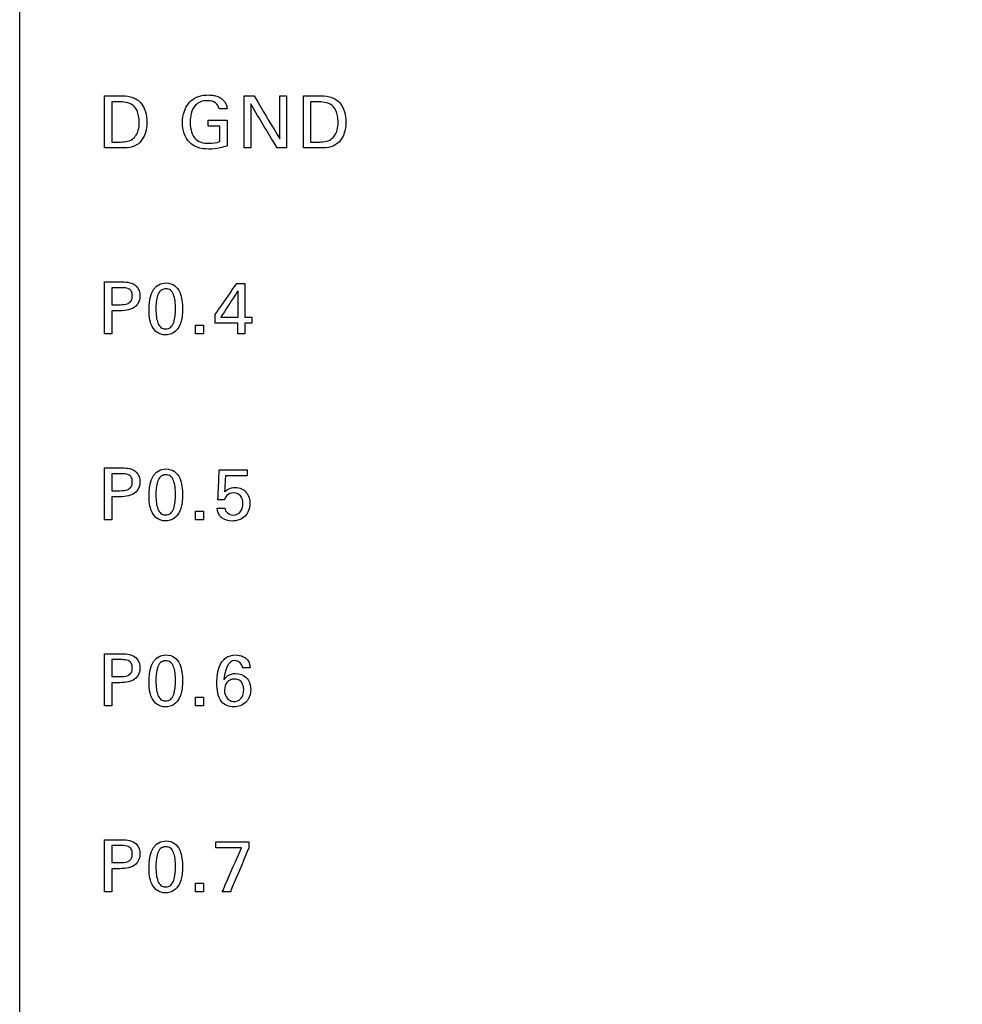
# Model space of a CAD drawing. Header units: inches. Extents: x 0 to 34, y 0 to 22.
# Tile 50 of 98: x 14.2 to 15.2, y 13.3 to 14.3. Entities that reach past the tile are written whole.
import ezdxf

# ---------------------------------------------------------------- set-up
doc = ezdxf.new("R2010")
doc.units = ezdxf.units.IN
doc.header["$LTSCALE"] = 1.87
doc.header["$MEASUREMENT"] = 0
doc.layers.get('0').update_dxf_attribs({"linetype": 'CONTINUOUS'})
doc.layers.add('DATUMCURVES', color=7, linetype='CONTINUOUS')
doc.layers.add('DIMENSIONS', color=7, linetype='CONTINUOUS')
doc.styles.get("Standard").update_dxf_attribs({"font": 'txt', "width": 0.8})
doc.dimstyles.new('DIMSTYLE_1', dxfattribs={"dimtxt": 0.125, "dimasz": 0.18, "dimexe": 0.18, "dimexo": 0.0625, "dimgap": 0.09, "dimtad": 0, "dimtih": 1, "dimtoh": 1, "dimdec": 3, "dimzin": 4, "dimdsep": 46, "dimtxsty": 'STANDARD', "dimblk": '_FILLED', "dimblk1": '_FILLED', "dimblk2": '_FILLED', "dimcen": 0.09, "dimadec": 0, "dimazin": 0, "dimtp": 0.001, "dimtm": 0.001, "dimtfac": 1, "dimtdec": 3, "dimtofl": 0, "dimtmove": 0, "dimatfit": 3, "dimldrblk": '_FILLED', "dimfxl": 1, "dimtolj": 1, "dimtzin": 4, "dimarcsym": 0})

# ---------------------------------------------------------------- blocks, each defined once
blk = doc.blocks.new('_FILLED')
at = {"color": 0, "linetype": 'BYBLOCK'}
blk.add_solid([(0, 0), (-1, 0.1736), (-1, -0.1736)], dxfattribs=at)
blk = doc.blocks.new('*D9')
at = {"layer": 'DIMENSIONS', "color": 2, "linetype": 'CONTINUOUS'}
for p, q in [((14.2673, 16.0983), (16.8182, 16.0983)), ((16.6932, 16.0983), (16.6932, 13.3185)), ((16.6932, 10.0544), (16.6932, 13.0685)), ((14.2673, 10.0544), (16.8182, 10.0544))]:
    blk.add_line(p, q, dxfattribs=at)
at = {"layer": 'DIMENSIONS', "color": 2, "linetype": 'CONTINUOUS', "xscale": 0.18, "yscale": 0.18, "zscale": 0.18}
for p, rotation in [((16.6932, 16.0983), 90), ((16.6932, 10.0544), 270)]:
    blk.add_blockref('_FILLED', p, dxfattribs=dict(at, rotation=rotation))
at = {"layer": 'DIMENSIONS', "color": 2, "linetype": 'CONTINUOUS', "width": 0.8}
for s, p in [('6.044', (15.9807, 13.131)), ('[', (16.6057, 13.131)), ('153.52', (16.7057, 13.131)), (']', (17.3057, 13.131))]:
    blk.add_text(s, height=0.125, dxfattribs=at).set_placement(p)

msp = doc.modelspace()

# ---------------------------------------------------------------- linework, layer by layer
at = {"color": 7, "linetype": 'CONTINUOUS'}
msp.add_line((14.2048, 10.0544), (14.2048, 16.0983), dxfattribs=at)
at = {"layer": 'DATUMCURVES', "color": 40, "linetype": 'CONTINUOUS'}
for points, knots in [([(14.2946, 14.2344, 0.8645), (14.2954, 14.2344, 0.8645), (14.3007, 14.2344, 0.8645), (14.306, 14.2344, 0.8645), (14.3105, 14.2344, 0.8645)], [0, 0, 0, 0, 0.15625, 1, 1, 1, 1]), ([(14.2946, 14.1792, 0.8645), (14.2946, 14.1821, 0.8645), (14.2946, 14.2005, 0.8645), (14.2946, 14.2189, 0.8645), (14.2946, 14.2344, 0.8645)], [0, 0, 0, 0, 0.15625, 1, 1, 1, 1]), ([(14.3022, 14.228, 0.8645), (14.3022, 14.2258, 0.8645), (14.3022, 14.2116, 0.8645), (14.3022, 14.1975, 0.8645), (14.3022, 14.1855, 0.8645)], [0, 0, 0, 0, 0.15625, 1, 1, 1, 1]), ([(14.3105, 14.2344, 0.8645), (14.3144, 14.2344, 0.8645), (14.3225, 14.2345, 0.8645), (14.3367, 14.2263, 0.8645), (14.3408, 14.2085, 0.8645), (14.338, 14.193, 0.8645), (14.3311, 14.183, 0.8645), (14.3209, 14.179, 0.8645), (14.3138, 14.1792, 0.8645), (14.3101, 14.1792, 0.8645)], [0, 0, 0, 0, 0.126373, 0.260534, 0.498793, 0.659782, 0.770314, 0.878603, 1, 1, 1, 1]), ([(14.3314, 14.206, 0.8645), (14.3314, 14.2085, 0.8645), (14.3308, 14.2145, 0.8645), (14.3267, 14.226, 0.8645), (14.3165, 14.228, 0.8645), (14.3114, 14.228, 0.8645)], [0, 0, 0, 0, 0.215475, 0.541801, 1, 1, 1, 1]), ([(14.3771, 14.2059, 0.8645), (14.3771, 14.21, 0.8645), (14.3785, 14.2197, 0.8645), (14.3862, 14.2312, 0.8645), (14.3968, 14.2349, 0.8645), (14.4033, 14.2354, 0.8645), (14.4082, 14.2352, 0.8645), (14.414, 14.2342, 0.8645), (14.4201, 14.2309, 0.8645), (14.4238, 14.2252, 0.8645), (14.4242, 14.222, 0.8645), (14.4243, 14.2206, 0.8645)], [0, 0, 0, 0, 0.170824, 0.400099, 0.528676, 0.621364, 0.671751, 0.730184, 0.865895, 0.945209, 1, 1, 1, 1]), ([(14.4159, 14.2206, 0.8645), (14.4155, 14.223, 0.8645), (14.4124, 14.2283, 0.8645), (14.404, 14.2296, 0.8645), (14.3965, 14.2288, 0.8645), (14.3896, 14.2242, 0.8645), (14.3859, 14.2162, 0.8645), (14.3849, 14.2074, 0.8645), (14.3854, 14.202, 0.8645), (14.3859, 14.1995, 0.8645)], [0, 0, 0, 0, 0.128954, 0.289453, 0.416744, 0.531091, 0.710451, 0.868058, 1, 1, 1, 1]), ([(14.4424, 14.1792, 0.8645), (14.4424, 14.1821, 0.8645), (14.4424, 14.2005, 0.8645), (14.4424, 14.2189, 0.8645), (14.4424, 14.2344, 0.8645)], [0, 0, 0, 0, 0.15625, 1, 1, 1, 1]), ([(14.4773, 14.1792, 0.8645), (14.4759, 14.1817, 0.8645), (14.4665, 14.1973, 0.8645), (14.4572, 14.2129, 0.8645), (14.4493, 14.2261, 0.8645)], [0, 0, 0, 0, 0.15625, 1, 1, 1, 1]), ([(14.4493, 14.2261, 0.8645), (14.4493, 14.2236, 0.8645), (14.4493, 14.208, 0.8645), (14.4493, 14.1924, 0.8645), (14.4493, 14.1792, 0.8645)], [0, 0, 0, 0, 0.15625, 1, 1, 1, 1]), ([(14.453, 14.2344, 0.8645), (14.4544, 14.232, 0.8645), (14.4634, 14.2168, 0.8645), (14.4725, 14.2016, 0.8645), (14.4801, 14.1888, 0.8645)], [0, 0, 0, 0, 0.15625, 1, 1, 1, 1]), ([(14.4801, 14.1888, 0.8645), (14.4801, 14.1912, 0.8645), (14.4801, 14.2064, 0.8645), (14.4801, 14.2216, 0.8645), (14.4801, 14.2344, 0.8645)], [0, 0, 0, 0, 0.15625, 1, 1, 1, 1]), ([(14.4871, 14.2344, 0.8645), (14.4871, 14.2315, 0.8645), (14.4871, 14.2131, 0.8645), (14.4871, 14.1947, 0.8645), (14.4871, 14.1792, 0.8645)], [0, 0, 0, 0, 0.15625, 1, 1, 1, 1]), ([(14.5051, 14.2344, 0.8645), (14.5059, 14.2344, 0.8645), (14.5112, 14.2344, 0.8645), (14.5165, 14.2344, 0.8645), (14.521, 14.2344, 0.8645)], [0, 0, 0, 0, 0.15625, 1, 1, 1, 1]), ([(14.5051, 14.1792, 0.8645), (14.5051, 14.1821, 0.8645), (14.5051, 14.2005, 0.8645), (14.5051, 14.2189, 0.8645), (14.5051, 14.2344, 0.8645)], [0, 0, 0, 0, 0.15625, 1, 1, 1, 1]), ([(14.5127, 14.228, 0.8645), (14.5127, 14.2258, 0.8645), (14.5127, 14.2116, 0.8645), (14.5127, 14.1975, 0.8645), (14.5127, 14.1855, 0.8645)], [0, 0, 0, 0, 0.15625, 1, 1, 1, 1]), ([(14.521, 14.2344, 0.8645), (14.5249, 14.2344, 0.8645), (14.5331, 14.2345, 0.8645), (14.5472, 14.2263, 0.8645), (14.5513, 14.2085, 0.8645), (14.5486, 14.193, 0.8645), (14.5416, 14.183, 0.8645), (14.5314, 14.179, 0.8645), (14.5243, 14.1792, 0.8645), (14.5206, 14.1792, 0.8645)], [0, 0, 0, 0, 0.12648, 0.260538, 0.498834, 0.659827, 0.770324, 0.878608, 1, 1, 1, 1]), ([(14.5419, 14.206, 0.8645), (14.5419, 14.2085, 0.8645), (14.5413, 14.2145, 0.8645), (14.5372, 14.226, 0.8645), (14.527, 14.228, 0.8645), (14.5219, 14.228, 0.8645)], [0, 0, 0, 0, 0.215399, 0.54161, 1, 1, 1, 1]), ([(14.3097, 14.1855, 0.8645), (14.3146, 14.1855, 0.8645), (14.3244, 14.186, 0.8645), (14.3308, 14.1969, 0.8645), (14.3314, 14.2034, 0.8645), (14.3314, 14.206, 0.8645)], [0, 0, 0, 0, 0.4316, 0.764972, 1, 1, 1, 1]), ([(14.4245, 14.1814, 0.8645), (14.422, 14.1806, 0.8645), (14.4156, 14.1787, 0.8645), (14.4048, 14.1776, 0.8645), (14.3933, 14.1788, 0.8645), (14.3837, 14.1848, 0.8645), (14.3782, 14.1944, 0.8645), (14.3771, 14.2021, 0.8645), (14.3771, 14.2059, 0.8645)], [0, 0, 0, 0, 0.120861, 0.310367, 0.50452, 0.645826, 0.821314, 1, 1, 1, 1]), ([(14.4042, 14.2086, 0.8645), (14.4053, 14.2086, 0.8645), (14.412, 14.2086, 0.8645), (14.4188, 14.2086, 0.8645), (14.4245, 14.2086, 0.8645)], [0, 0, 0, 0, 0.15625, 1, 1, 1, 1]), ([(14.4245, 14.2086, 0.8645), (14.4245, 14.2072, 0.8645), (14.4245, 14.1981, 0.8645), (14.4245, 14.189, 0.8645), (14.4245, 14.1814, 0.8645)], [0, 0, 0, 0, 0.15625, 1, 1, 1, 1]), ([(14.5202, 14.1855, 0.8645), (14.5251, 14.1855, 0.8645), (14.5349, 14.186, 0.8645), (14.5413, 14.1969, 0.8645), (14.5419, 14.2034, 0.8645), (14.5419, 14.206, 0.8645)], [0, 0, 0, 0, 0.431826, 0.765066, 1, 1, 1, 1]), ([(14.3859, 14.1995, 0.8645), (14.386, 14.1991, 0.8645), (14.3867, 14.1955, 0.8645), (14.389, 14.1894, 0.8645), (14.3967, 14.1847, 0.8645), (14.4062, 14.1837, 0.8645), (14.413, 14.1847, 0.8645), (14.4168, 14.1859, 0.8645)], [0, 0, 0, 0, 0.03178, 0.278579, 0.480423, 0.68908, 1, 1, 1, 1]), ([(14.4168, 14.1859, 0.8645), (14.4168, 14.1867, 0.8645), (14.4168, 14.1922, 0.8645), (14.4168, 14.1976, 0.8645), (14.4168, 14.2022, 0.8645)], [0, 0, 0, 0, 0.15625, 1, 1, 1, 1]), ([(14.3101, 14.1792, 0.8645), (14.3092, 14.1792, 0.8645), (14.3041, 14.1792, 0.8645), (14.2989, 14.1792, 0.8645), (14.2946, 14.1792, 0.8645)], [0, 0, 0, 0, 0.15625, 1, 1, 1, 1]), ([(14.5206, 14.1792, 0.8645), (14.5198, 14.1792, 0.8645), (14.5146, 14.1792, 0.8645), (14.5094, 14.1792, 0.8645), (14.5051, 14.1792, 0.8645)], [0, 0, 0, 0, 0.15625, 1, 1, 1, 1]), ([(14.2946, 14.0374, 0.8645), (14.2955, 14.0374, 0.8645), (14.3017, 14.0374, 0.8645), (14.3078, 14.0374, 0.8645), (14.313, 14.0374, 0.8645)], [0, 0, 0, 0, 0.15625, 1, 1, 1, 1]), ([(14.2946, 13.9822, 0.8645), (14.2946, 13.9851, 0.8645), (14.2946, 14.0035, 0.8645), (14.2946, 14.0219, 0.8645), (14.2946, 14.0374, 0.8645)], [0, 0, 0, 0, 0.15625, 1, 1, 1, 1]), ([(14.3022, 14.0312, 0.8645), (14.3022, 14.0303, 0.8645), (14.3022, 14.0243, 0.8645), (14.3022, 14.0182, 0.8645), (14.3022, 14.0132, 0.8645)], [0, 0, 0, 0, 0.15625, 1, 1, 1, 1]), ([(14.313, 14.0374, 0.8645), (14.3183, 14.0374, 0.8645), (14.3288, 14.0359, 0.8645), (14.3336, 14.0222, 0.8645), (14.3282, 14.0081, 0.8645), (14.3169, 14.0068, 0.8645), (14.3111, 14.0068, 0.8645)], [0, 0, 0, 0, 0.279764, 0.483806, 0.691036, 1, 1, 1, 1]), ([(14.3113, 14.0132, 0.8645), (14.3141, 14.0132, 0.8645), (14.3185, 14.0132, 0.8645), (14.3235, 14.0173, 0.8645), (14.3243, 14.0225, 0.8645), (14.3236, 14.0275, 0.8645), (14.3192, 14.0312, 0.8645), (14.3153, 14.0312, 0.8645), (14.3129, 14.0312, 0.8645)], [0, 0, 0, 0, 0.24482, 0.3693, 0.52781, 0.677723, 0.790945, 1, 1, 1, 1]), ([(14.3589, 14.03, 0.8645), (14.3571, 14.0299, 0.8645), (14.3533, 14.0284, 0.8645), (14.3495, 14.0213, 0.8645), (14.3488, 14.0099, 0.8645), (14.3493, 13.9999, 0.8645), (14.3509, 13.9932, 0.8645), (14.3535, 13.9894, 0.8645), (14.3561, 13.988, 0.8645), (14.358, 13.9876, 0.8645), (14.3586, 13.9875, 0.8645), (14.3593, 13.9875, 0.8645)], [0, 0, 0, 0, 0.102449, 0.215142, 0.44053, 0.580397, 0.720265, 0.860132, 0.930066, 0.965033, 1, 1, 1, 1]), ([(14.3594, 14.0362, 0.8645), (14.3673, 14.0362, 0.8645), (14.3762, 14.0275, 0.8645), (14.3777, 14.0063, 0.8645), (14.3759, 13.9935, 0.8645), (14.3707, 13.985, 0.8645), (14.3637, 13.9814, 0.8645), (14.3603, 13.9811, 0.8645), (14.3589, 13.9812, 0.8645), (14.3587, 13.9812, 0.8645)], [0, 0, 0, 0, 0.150757, 0.301514, 0.491732, 0.68195, 0.829957, 0.977964, 1, 1, 1, 1]), ([(14.3593, 13.9875, 0.8645), (14.3601, 13.9875, 0.8645), (14.3626, 13.9879, 0.8645), (14.3655, 13.9898, 0.8645), (14.3692, 13.9959, 0.8645), (14.3699, 14.0074, 0.8645), (14.3694, 14.0176, 0.8645), (14.3678, 14.0245, 0.8645), (14.3649, 14.029, 0.8645), (14.3611, 14.0301, 0.8645), (14.3591, 14.03, 0.8645), (14.3589, 14.03, 0.8645)], [0, 0, 0, 0, 0.052667, 0.105333, 0.210667, 0.421333, 0.562302, 0.703272, 0.844241, 0.98521, 1, 1, 1, 1]), ([(14.4118, 14.0028, 0.8645), (14.413, 14.0045, 0.8645), (14.4206, 14.0155, 0.8645), (14.4283, 14.0265, 0.8645), (14.4347, 14.0358, 0.8645)], [0, 0, 0, 0, 0.15625, 1, 1, 1, 1]), ([(14.4359, 14.0278, 0.8645), (14.4349, 14.0263, 0.8645), (14.4288, 14.017, 0.8645), (14.4227, 14.0077, 0.8645), (14.4176, 13.9999, 0.8645)], [0, 0, 0, 0, 0.15625, 1, 1, 1, 1]), ([(14.4359, 13.9999, 0.8645), (14.4359, 14.0013, 0.8645), (14.4359, 14.0106, 0.8645), (14.4359, 14.0199, 0.8645), (14.4359, 14.0278, 0.8645)], [0, 0, 0, 0, 0.15625, 1, 1, 1, 1]), ([(14.443, 14.0358, 0.8645), (14.443, 14.0339, 0.8645), (14.443, 14.0219, 0.8645), (14.443, 14.01, 0.8645), (14.443, 13.9999, 0.8645)], [0, 0, 0, 0, 0.15625, 1, 1, 1, 1]), ([(14.3022, 14.0068, 0.8645), (14.3022, 14.0055, 0.8645), (14.3022, 13.9973, 0.8645), (14.3022, 13.9891, 0.8645), (14.3022, 13.9822, 0.8645)], [0, 0, 0, 0, 0.15625, 1, 1, 1, 1]), ([(14.3587, 13.9812, 0.8645), (14.357, 13.9812, 0.8645), (14.3542, 13.9817, 0.8645), (14.3488, 13.9844, 0.8645), (14.344, 13.9906, 0.8645), (14.3417, 13.9986, 0.8645), (14.3417, 14.0081, 0.8645)], [0, 0, 0, 0, 0.12984, 0.274106, 0.562638, 1, 1, 1, 1]), ([(14.4176, 13.9999, 0.8645), (14.4186, 13.9999, 0.8645), (14.4246, 13.9999, 0.8645), (14.4307, 13.9999, 0.8645), (14.4359, 13.9999, 0.8645)], [0, 0, 0, 0, 0.15625, 1, 1, 1, 1]), ([(14.4356, 13.9937, 0.8645), (14.4344, 13.9937, 0.8645), (14.4265, 13.9937, 0.8645), (14.4185, 13.9937, 0.8645), (14.4118, 13.9937, 0.8645)], [0, 0, 0, 0, 0.15625, 1, 1, 1, 1]), ([(14.2946, 13.8404, 0.8645), (14.2955, 13.8404, 0.8645), (14.3017, 13.8404, 0.8645), (14.3078, 13.8404, 0.8645), (14.313, 13.8404, 0.8645)], [0, 0, 0, 0, 0.15625, 1, 1, 1, 1]), ([(14.2946, 13.7852, 0.8645), (14.2946, 13.7881, 0.8645), (14.2946, 13.8065, 0.8645), (14.2946, 13.8249, 0.8645), (14.2946, 13.8404, 0.8645)], [0, 0, 0, 0, 0.15625, 1, 1, 1, 1]), ([(14.313, 13.8404, 0.8645), (14.3183, 13.8404, 0.8645), (14.3288, 13.8389, 0.8645), (14.3336, 13.8252, 0.8645), (14.3282, 13.8111, 0.8645), (14.3169, 13.8098, 0.8645), (14.3111, 13.8098, 0.8645)], [0, 0, 0, 0, 0.279766, 0.483838, 0.691052, 1, 1, 1, 1]), ([(14.3022, 13.8342, 0.8645), (14.3022, 13.8333, 0.8645), (14.3022, 13.8273, 0.8645), (14.3022, 13.8212, 0.8645), (14.3022, 13.8162, 0.8645)], [0, 0, 0, 0, 0.15625, 1, 1, 1, 1]), ([(14.3113, 13.8162, 0.8645), (14.3141, 13.8162, 0.8645), (14.3185, 13.8162, 0.8645), (14.3235, 13.8203, 0.8645), (14.3243, 13.8255, 0.8645), (14.3236, 13.8305, 0.8645), (14.3192, 13.8342, 0.8645), (14.3153, 13.8342, 0.8645), (14.3129, 13.8342, 0.8645)], [0, 0, 0, 0, 0.24482, 0.3693, 0.52781, 0.677723, 0.790945, 1, 1, 1, 1]), ([(14.3589, 13.833, 0.8645), (14.3571, 13.8329, 0.8645), (14.3533, 13.8314, 0.8645), (14.3495, 13.8243, 0.8645), (14.3488, 13.8129, 0.8645), (14.3493, 13.8029, 0.8645), (14.3509, 13.7962, 0.8645), (14.3535, 13.7924, 0.8645), (14.3561, 13.791, 0.8645), (14.358, 13.7906, 0.8645), (14.3586, 13.7905, 0.8645), (14.3593, 13.7905, 0.8645)], [0, 0, 0, 0, 0.102456, 0.215157, 0.440559, 0.580419, 0.720279, 0.86014, 0.93007, 0.965035, 1, 1, 1, 1]), ([(14.3594, 13.8392, 0.8645), (14.3673, 13.8392, 0.8645), (14.3762, 13.8305, 0.8645), (14.3777, 13.8093, 0.8645), (14.3759, 13.7965, 0.8645), (14.3707, 13.788, 0.8645), (14.3637, 13.7844, 0.8645), (14.3603, 13.7841, 0.8645), (14.3589, 13.7842, 0.8645), (14.3587, 13.7842, 0.8645)], [0, 0, 0, 0, 0.150815, 0.30163, 0.491788, 0.681946, 0.829955, 0.977964, 1, 1, 1, 1]), ([(14.3593, 13.7905, 0.8645), (14.3601, 13.7905, 0.8645), (14.3626, 13.7909, 0.8645), (14.3655, 13.7928, 0.8645), (14.3692, 13.7989, 0.8645), (14.3699, 13.8104, 0.8645), (14.3694, 13.8206, 0.8645), (14.3678, 13.8275, 0.8645), (14.3649, 13.832, 0.8645), (14.3611, 13.8331, 0.8645), (14.3591, 13.833, 0.8645), (14.3589, 13.833, 0.8645)], [0, 0, 0, 0, 0.052663, 0.105327, 0.210653, 0.421306, 0.562282, 0.703258, 0.844234, 0.98521, 1, 1, 1, 1]), ([(14.4146, 13.8066, 0.8645), (14.4147, 13.8083, 0.8645), (14.4152, 13.8188, 0.8645), (14.4156, 13.8292, 0.8645), (14.416, 13.8381, 0.8645)], [0, 0, 0, 0, 0.15625, 1, 1, 1, 1]), ([(14.416, 13.8381, 0.8645), (14.4175, 13.8381, 0.8645), (14.4274, 13.8381, 0.8645), (14.4374, 13.8381, 0.8645), (14.4457, 13.8381, 0.8645)], [0, 0, 0, 0, 0.15625, 1, 1, 1, 1]), ([(14.4226, 13.8319, 0.8645), (14.4225, 13.831, 0.8645), (14.4222, 13.8253, 0.8645), (14.4219, 13.8196, 0.8645), (14.4216, 13.8148, 0.8645)], [0, 0, 0, 0, 0.15625, 1, 1, 1, 1]), ([(14.4457, 13.8319, 0.8645), (14.4445, 13.8319, 0.8645), (14.4368, 13.8319, 0.8645), (14.4291, 13.8319, 0.8645), (14.4226, 13.8319, 0.8645)], [0, 0, 0, 0, 0.15625, 1, 1, 1, 1]), ([(14.4216, 13.8148, 0.8645), (14.4227, 13.816, 0.8645), (14.426, 13.8187, 0.8645), (14.4326, 13.8202, 0.8645), (14.4397, 13.8189, 0.8645), (14.4467, 13.8133, 0.8645), (14.45, 13.8018, 0.8645), (14.4467, 13.7925, 0.8645), (14.4434, 13.7892, 0.8645)], [0, 0, 0, 0, 0.093552, 0.236761, 0.371923, 0.491209, 0.733649, 1, 1, 1, 1]), ([(14.3022, 13.8098, 0.8645), (14.3022, 13.8085, 0.8645), (14.3022, 13.8003, 0.8645), (14.3022, 13.7921, 0.8645), (14.3022, 13.7852, 0.8645)], [0, 0, 0, 0, 0.15625, 1, 1, 1, 1]), ([(14.3587, 13.7842, 0.8645), (14.357, 13.7842, 0.8645), (14.3542, 13.7847, 0.8645), (14.3488, 13.7874, 0.8645), (14.344, 13.7936, 0.8645), (14.3417, 13.8016, 0.8645), (14.3417, 13.8111, 0.8645)], [0, 0, 0, 0, 0.12984, 0.274106, 0.562638, 1, 1, 1, 1]), ([(14.4411, 13.8024, 0.8645), (14.4411, 13.8054, 0.8645), (14.4397, 13.8116, 0.8645), (14.4312, 13.8148, 0.8645), (14.424, 13.8123, 0.8645), (14.4221, 13.8082, 0.8645), (14.4216, 13.8066, 0.8645)], [0, 0, 0, 0, 0.300051, 0.568328, 0.827809, 1, 1, 1, 1]), ([(14.4219, 13.7978, 0.8645), (14.422, 13.7939, 0.8645), (14.4304, 13.7876, 0.8645), (14.4402, 13.7938, 0.8645), (14.4411, 13.7999, 0.8645), (14.4411, 13.8024, 0.8645)], [0, 0, 0, 0, 0.397613, 0.739287, 1, 1, 1, 1]), ([(14.4434, 13.7892, 0.8645), (14.44, 13.7858, 0.8645), (14.4308, 13.7827, 0.8645), (14.4177, 13.786, 0.8645), (14.4141, 13.794, 0.8645), (14.4139, 13.7978, 0.8645)], [0, 0, 0, 0, 0.392224, 0.698156, 1, 1, 1, 1]), ([(14.2946, 13.6434, 0.8645), (14.2955, 13.6434, 0.8645), (14.3017, 13.6434, 0.8645), (14.3078, 13.6434, 0.8645), (14.313, 13.6434, 0.8645)], [0, 0, 0, 0, 0.15625, 1, 1, 1, 1]), ([(14.2946, 13.5882, 0.8645), (14.2946, 13.5911, 0.8645), (14.2946, 13.6095, 0.8645), (14.2946, 13.6279, 0.8645), (14.2946, 13.6434, 0.8645)], [0, 0, 0, 0, 0.15625, 1, 1, 1, 1]), ([(14.313, 13.6434, 0.8645), (14.3183, 13.6434, 0.8645), (14.3289, 13.6419, 0.8645), (14.3336, 13.6282, 0.8645), (14.3282, 13.6141, 0.8645), (14.3169, 13.6128, 0.8645), (14.3111, 13.6128, 0.8645)], [0, 0, 0, 0, 0.279711, 0.48386, 0.691082, 1, 1, 1, 1]), ([(14.3594, 13.6422, 0.8645), (14.3673, 13.6422, 0.8645), (14.3762, 13.6335, 0.8645), (14.3777, 13.6123, 0.8645), (14.3759, 13.5995, 0.8645), (14.3707, 13.591, 0.8645), (14.3637, 13.5874, 0.8645), (14.3603, 13.5871, 0.8645), (14.3589, 13.5872, 0.8645), (14.3587, 13.5872, 0.8645)], [0, 0, 0, 0, 0.150648, 0.301297, 0.491483, 0.68167, 0.829807, 0.977945, 1, 1, 1, 1]), ([(14.4196, 13.6357, 0.8645), (14.4206, 13.637, 0.8645), (14.4242, 13.6407, 0.8645), (14.4325, 13.6429, 0.8645), (14.4407, 13.6412, 0.8645), (14.4461, 13.6375, 0.8645), (14.4484, 13.6329, 0.8645), (14.4486, 13.6299, 0.8645), (14.4486, 13.6286, 0.8645)], [0, 0, 0, 0, 0.125005, 0.399584, 0.619206, 0.762213, 0.898586, 1, 1, 1, 1]), ([(14.3022, 13.6372, 0.8645), (14.3022, 13.6363, 0.8645), (14.3022, 13.6303, 0.8645), (14.3022, 13.6242, 0.8645), (14.3022, 13.6192, 0.8645)], [0, 0, 0, 0, 0.15625, 1, 1, 1, 1]), ([(14.3113, 13.6192, 0.8645), (14.3141, 13.6192, 0.8645), (14.3185, 13.6192, 0.8645), (14.3235, 13.6233, 0.8645), (14.3243, 13.6285, 0.8645), (14.3236, 13.6335, 0.8645), (14.3192, 13.6372, 0.8645), (14.3153, 13.6372, 0.8645), (14.3129, 13.6372, 0.8645)], [0, 0, 0, 0, 0.244825, 0.369339, 0.527959, 0.677761, 0.790945, 1, 1, 1, 1]), ([(14.3589, 13.636, 0.8645), (14.3571, 13.6359, 0.8645), (14.3533, 13.6344, 0.8645), (14.3495, 13.6273, 0.8645), (14.3488, 13.6159, 0.8645), (14.3493, 13.6059, 0.8645), (14.3509, 13.5992, 0.8645), (14.3535, 13.5954, 0.8645), (14.3561, 13.594, 0.8645), (14.358, 13.5936, 0.8645), (14.3586, 13.5935, 0.8645), (14.3593, 13.5935, 0.8645)], [0, 0, 0, 0, 0.102346, 0.214926, 0.440087, 0.580065, 0.720044, 0.860022, 0.930011, 0.965005, 1, 1, 1, 1]), ([(14.3593, 13.5935, 0.8645), (14.3601, 13.5936, 0.8645), (14.3626, 13.5939, 0.8645), (14.3655, 13.5958, 0.8645), (14.3692, 13.6019, 0.8645), (14.3699, 13.6134, 0.8645), (14.3694, 13.6236, 0.8645), (14.3678, 13.6305, 0.8645), (14.3649, 13.635, 0.8645), (14.3611, 13.6361, 0.8645), (14.3591, 13.6361, 0.8645), (14.3589, 13.636, 0.8645)], [0, 0, 0, 0, 0.052641, 0.105282, 0.210564, 0.421128, 0.562147, 0.703166, 0.844186, 0.985205, 1, 1, 1, 1]), ([(14.4461, 13.5944, 0.8645), (14.4454, 13.5934, 0.8645), (14.4417, 13.5892, 0.8645), (14.4312, 13.5853, 0.8645), (14.4178, 13.5906, 0.8645), (14.414, 13.6021, 0.8645), (14.4133, 13.612, 0.8645), (14.414, 13.6221, 0.8645), (14.416, 13.63, 0.8645), (14.4186, 13.6345, 0.8645), (14.4196, 13.6357, 0.8645)], [0, 0, 0, 0, 0.046418, 0.220463, 0.408715, 0.540006, 0.676708, 0.802932, 0.936539, 1, 1, 1, 1]), ([(14.4408, 13.6286, 0.8645), (14.4407, 13.6323, 0.8645), (14.427, 13.6438, 0.8645), (14.4214, 13.6237, 0.8645), (14.421, 13.6158, 0.8645)], [0, 0, 0, 0, 0.321423, 1, 1, 1, 1]), ([(14.421, 13.6158, 0.8645), (14.4221, 13.6174, 0.8645), (14.4253, 13.6213, 0.8645), (14.4345, 13.6236, 0.8645), (14.4439, 13.6203, 0.8645), (14.4486, 13.6127, 0.8645), (14.4497, 13.6053, 0.8645), (14.4487, 13.5988, 0.8645), (14.4468, 13.5954, 0.8645), (14.4461, 13.5944, 0.8645)], [0, 0, 0, 0, 0.110946, 0.279112, 0.509425, 0.631044, 0.774948, 0.932523, 1, 1, 1, 1]), ([(14.3022, 13.6128, 0.8645), (14.3022, 13.6115, 0.8645), (14.3022, 13.6033, 0.8645), (14.3022, 13.5951, 0.8645), (14.3022, 13.5882, 0.8645)], [0, 0, 0, 0, 0.15625, 1, 1, 1, 1]), ([(14.3587, 13.5872, 0.8645), (14.357, 13.5872, 0.8645), (14.3542, 13.5877, 0.8645), (14.3488, 13.5904, 0.8645), (14.344, 13.5965, 0.8645), (14.3417, 13.6046, 0.8645), (14.3417, 13.6141, 0.8645)], [0, 0, 0, 0, 0.129984, 0.27441, 0.563262, 1, 1, 1, 1]), ([(14.442, 13.6049, 0.8645), (14.442, 13.6059, 0.8645), (14.4419, 13.6062, 0.8645), (14.4416, 13.6091, 0.8645), (14.4406, 13.6122, 0.8645), (14.4378, 13.6157, 0.8645), (14.4326, 13.6171, 0.8645), (14.4272, 13.6159, 0.8645), (14.423, 13.6124, 0.8645), (14.4217, 13.6081, 0.8645), (14.4216, 13.6053, 0.8645)], [0, 0, 0, 0, 0.069979, 0.139959, 0.279917, 0.419876, 0.559835, 0.673211, 0.786587, 1, 1, 1, 1]), ([(14.4216, 13.6053, 0.8645), (14.4216, 13.6052, 0.8645), (14.4215, 13.6017, 0.8645), (14.4232, 13.5969, 0.8645), (14.4276, 13.5935, 0.8645), (14.4325, 13.5924, 0.8645), (14.4379, 13.5941, 0.8645), (14.4408, 13.5985, 0.8645), (14.4418, 13.6017, 0.8645), (14.4419, 13.6041, 0.8645), (14.442, 13.6049, 0.8645)], [0, 0, 0, 0, 0.014108, 0.287337, 0.423951, 0.560565, 0.780283, 0.890141, 0.945071, 1, 1, 1, 1]), ([(14.2946, 13.4464, 0.8645), (14.2955, 13.4464, 0.8645), (14.3017, 13.4464, 0.8645), (14.3078, 13.4464, 0.8645), (14.313, 13.4464, 0.8645)], [0, 0, 0, 0, 0.15625, 1, 1, 1, 1]), ([(14.2946, 13.3912, 0.8645), (14.2946, 13.3941, 0.8645), (14.2946, 13.4125, 0.8645), (14.2946, 13.4309, 0.8645), (14.2946, 13.4464, 0.8645)], [0, 0, 0, 0, 0.15625, 1, 1, 1, 1]), ([(14.313, 13.4464, 0.8645), (14.3183, 13.4464, 0.8645), (14.3288, 13.4449, 0.8645), (14.3336, 13.4312, 0.8645), (14.3282, 13.4171, 0.8645), (14.3169, 13.4158, 0.8645), (14.3111, 13.4158, 0.8645)], [0, 0, 0, 0, 0.279807, 0.483744, 0.690985, 1, 1, 1, 1]), ([(14.3594, 13.4452, 0.8645), (14.3673, 13.4452, 0.8645), (14.3762, 13.4365, 0.8645), (14.3777, 13.4153, 0.8645), (14.3759, 13.4025, 0.8645), (14.3707, 13.394, 0.8645), (14.3637, 13.3904, 0.8645), (14.3603, 13.3902, 0.8645), (14.3589, 13.3902, 0.8645), (14.3587, 13.3902, 0.8645)], [0, 0, 0, 0, 0.15087, 0.301739, 0.491946, 0.682152, 0.830065, 0.977978, 1, 1, 1, 1]), ([(14.4123, 13.4441, 0.8645), (14.4142, 13.4441, 0.8645), (14.4258, 13.4441, 0.8645), (14.4374, 13.4441, 0.8645), (14.4472, 13.4441, 0.8645)], [0, 0, 0, 0, 0.15625, 1, 1, 1, 1]), ([(14.3022, 13.4402, 0.8645), (14.3022, 13.4393, 0.8645), (14.3022, 13.4333, 0.8645), (14.3022, 13.4272, 0.8645), (14.3022, 13.4222, 0.8645)], [0, 0, 0, 0, 0.15625, 1, 1, 1, 1]), ([(14.3113, 13.4222, 0.8645), (14.3141, 13.4222, 0.8645), (14.3185, 13.4222, 0.8645), (14.3235, 13.4263, 0.8645), (14.3243, 13.4315, 0.8645), (14.3236, 13.4365, 0.8645), (14.3192, 13.4402, 0.8645), (14.3153, 13.4402, 0.8645), (14.3129, 13.4402, 0.8645)], [0, 0, 0, 0, 0.244818, 0.36926, 0.527675, 0.677682, 0.790938, 1, 1, 1, 1]), ([(14.3589, 13.439, 0.8645), (14.3571, 13.4389, 0.8645), (14.3533, 13.4374, 0.8645), (14.3495, 13.4303, 0.8645), (14.3488, 13.4189, 0.8645), (14.3493, 13.4089, 0.8645), (14.3509, 13.4022, 0.8645), (14.3535, 13.3984, 0.8645), (14.3561, 13.397, 0.8645), (14.358, 13.3966, 0.8645), (14.3586, 13.3965, 0.8645), (14.3593, 13.3965, 0.8645)], [0, 0, 0, 0, 0.102482, 0.215213, 0.440674, 0.580506, 0.720337, 0.860169, 0.930084, 0.965042, 1, 1, 1, 1]), ([(14.3593, 13.3965, 0.8645), (14.3601, 13.3965, 0.8645), (14.3626, 13.3968, 0.8645), (14.3655, 13.3988, 0.8645), (14.3692, 13.4049, 0.8645), (14.3699, 13.4164, 0.8645), (14.3694, 13.4266, 0.8645), (14.3678, 13.4335, 0.8645), (14.3649, 13.438, 0.8645), (14.3611, 13.4391, 0.8645), (14.3591, 13.439, 0.8645), (14.3589, 13.439, 0.8645)], [0, 0, 0, 0, 0.052681, 0.105362, 0.210725, 0.421449, 0.56239, 0.703331, 0.844272, 0.985213, 1, 1, 1, 1]), ([(14.4395, 13.4378, 0.8645), (14.4381, 13.4378, 0.8645), (14.429, 13.4378, 0.8645), (14.42, 13.4378, 0.8645), (14.4123, 13.4378, 0.8645)], [0, 0, 0, 0, 0.15625, 1, 1, 1, 1]), ([(14.4192, 13.3912, 0.8645), (14.4203, 13.3937, 0.8645), (14.427, 13.4092, 0.8645), (14.4338, 13.4247, 0.8645), (14.4395, 13.4378, 0.8645)], [0, 0, 0, 0, 0.15625, 1, 1, 1, 1]), ([(14.4472, 13.4377, 0.8645), (14.4462, 13.4353, 0.8645), (14.4398, 13.4198, 0.8645), (14.4333, 13.4043, 0.8645), (14.4278, 13.3912, 0.8645)], [0, 0, 0, 0, 0.15625, 1, 1, 1, 1]), ([(14.3022, 13.4158, 0.8645), (14.3022, 13.4145, 0.8645), (14.3022, 13.4063, 0.8645), (14.3022, 13.3981, 0.8645), (14.3022, 13.3912, 0.8645)], [0, 0, 0, 0, 0.15625, 1, 1, 1, 1]), ([(14.3587, 13.3902, 0.8645), (14.357, 13.3902, 0.8645), (14.3542, 13.3907, 0.8645), (14.3488, 13.3934, 0.8645), (14.344, 13.3995, 0.8645), (14.3417, 13.4076, 0.8645), (14.3417, 13.4171, 0.8645)], [0, 0, 0, 0, 0.129829, 0.274084, 0.562594, 1, 1, 1, 1])]:
    msp.add_open_spline(points, degree=3, knots=knots, dxfattribs=at)
for points in [[(14.3114, 14.228, 0.8645), (14.3083, 14.228, 0.8645), (14.3052, 14.228, 0.8645), (14.3022, 14.228, 0.8645)], [(14.4424, 14.2344, 0.8645), (14.4459, 14.2344, 0.8645), (14.4494, 14.2344, 0.8645), (14.453, 14.2344, 0.8645)], [(14.4801, 14.2344, 0.8645), (14.4824, 14.2344, 0.8645), (14.4848, 14.2344, 0.8645), (14.4871, 14.2344, 0.8645)], [(14.5219, 14.228, 0.8645), (14.5188, 14.228, 0.8645), (14.5158, 14.228, 0.8645), (14.5127, 14.228, 0.8645)], [(14.4243, 14.2206, 0.8645), (14.4215, 14.2206, 0.8645), (14.4187, 14.2206, 0.8645), (14.4159, 14.2206, 0.8645)], [(14.4042, 14.2022, 0.8645), (14.4042, 14.2043, 0.8645), (14.4042, 14.2065, 0.8645), (14.4042, 14.2086, 0.8645)], [(14.4168, 14.2022, 0.8645), (14.4126, 14.2022, 0.8645), (14.4084, 14.2022, 0.8645), (14.4042, 14.2022, 0.8645)], [(14.3022, 14.1855, 0.8645), (14.3047, 14.1855, 0.8645), (14.3072, 14.1855, 0.8645), (14.3097, 14.1855, 0.8645)], [(14.5127, 14.1855, 0.8645), (14.5152, 14.1855, 0.8645), (14.5177, 14.1855, 0.8645), (14.5202, 14.1855, 0.8645)], [(14.4493, 14.1792, 0.8645), (14.447, 14.1792, 0.8645), (14.4447, 14.1792, 0.8645), (14.4424, 14.1792, 0.8645)], [(14.4871, 14.1792, 0.8645), (14.4839, 14.1792, 0.8645), (14.4806, 14.1792, 0.8645), (14.4773, 14.1792, 0.8645)], [(14.3129, 14.0312, 0.8645), (14.3093, 14.0312, 0.8645), (14.3057, 14.0312, 0.8645), (14.3022, 14.0312, 0.8645)], [(14.3417, 14.0081, 0.8645), (14.3417, 14.0159, 0.8645), (14.3426, 14.0362, 0.8645), (14.3594, 14.0362, 0.8645)], [(14.4347, 14.0358, 0.8645), (14.4375, 14.0358, 0.8645), (14.4402, 14.0358, 0.8645), (14.443, 14.0358, 0.8645)], [(14.3022, 14.0132, 0.8645), (14.3052, 14.0132, 0.8645), (14.3082, 14.0132, 0.8645), (14.3113, 14.0132, 0.8645)], [(14.3111, 14.0068, 0.8645), (14.3081, 14.0068, 0.8645), (14.3052, 14.0068, 0.8645), (14.3022, 14.0068, 0.8645)], [(14.4118, 13.9937, 0.8645), (14.4118, 13.9967, 0.8645), (14.4118, 13.9998, 0.8645), (14.4118, 14.0028, 0.8645)], [(14.443, 13.9999, 0.8645), (14.4455, 13.9999, 0.8645), (14.4481, 13.9999, 0.8645), (14.4507, 13.9999, 0.8645)], [(14.4507, 13.9999, 0.8645), (14.4507, 13.9978, 0.8645), (14.4507, 13.9958, 0.8645), (14.4507, 13.9937, 0.8645)], [(14.3908, 13.9914, 0.8645), (14.3936, 13.9914, 0.8645), (14.3964, 13.9914, 0.8645), (14.3993, 13.9914, 0.8645)], [(14.3908, 13.9822, 0.8645), (14.3908, 13.9853, 0.8645), (14.3908, 13.9883, 0.8645), (14.3908, 13.9914, 0.8645)], [(14.3993, 13.9914, 0.8645), (14.3993, 13.9883, 0.8645), (14.3993, 13.9853, 0.8645), (14.3993, 13.9822, 0.8645)], [(14.4356, 13.9822, 0.8645), (14.4356, 13.9861, 0.8645), (14.4356, 13.9899, 0.8645), (14.4356, 13.9937, 0.8645)], [(14.4507, 13.9937, 0.8645), (14.4481, 13.9937, 0.8645), (14.4455, 13.9937, 0.8645), (14.443, 13.9937, 0.8645)], [(14.443, 13.9937, 0.8645), (14.443, 13.9899, 0.8645), (14.443, 13.9861, 0.8645), (14.443, 13.9822, 0.8645)], [(14.3022, 13.9822, 0.8645), (14.2996, 13.9822, 0.8645), (14.2971, 13.9822, 0.8645), (14.2946, 13.9822, 0.8645)], [(14.3993, 13.9822, 0.8645), (14.3964, 13.9822, 0.8645), (14.3936, 13.9822, 0.8645), (14.3908, 13.9822, 0.8645)], [(14.443, 13.9822, 0.8645), (14.4405, 13.9822, 0.8645), (14.4381, 13.9822, 0.8645), (14.4356, 13.9822, 0.8645)], [(14.3129, 13.8342, 0.8645), (14.3093, 13.8342, 0.8645), (14.3057, 13.8342, 0.8645), (14.3022, 13.8342, 0.8645)], [(14.3417, 13.8111, 0.8645), (14.3417, 13.8189, 0.8645), (14.3426, 13.8392, 0.8645), (14.3594, 13.8392, 0.8645)], [(14.4457, 13.8381, 0.8645), (14.4457, 13.836, 0.8645), (14.4457, 13.834, 0.8645), (14.4457, 13.8319, 0.8645)], [(14.3022, 13.8162, 0.8645), (14.3052, 13.8162, 0.8645), (14.3082, 13.8162, 0.8645), (14.3113, 13.8162, 0.8645)], [(14.3111, 13.8098, 0.8645), (14.3081, 13.8098, 0.8645), (14.3052, 13.8098, 0.8645), (14.3022, 13.8098, 0.8645)], [(14.4216, 13.8066, 0.8645), (14.4193, 13.8066, 0.8645), (14.4169, 13.8066, 0.8645), (14.4146, 13.8066, 0.8645)], [(14.3908, 13.7944, 0.8645), (14.3936, 13.7944, 0.8645), (14.3964, 13.7944, 0.8645), (14.3993, 13.7944, 0.8645)], [(14.3908, 13.7852, 0.8645), (14.3908, 13.7883, 0.8645), (14.3908, 13.7913, 0.8645), (14.3908, 13.7944, 0.8645)], [(14.3993, 13.7944, 0.8645), (14.3993, 13.7913, 0.8645), (14.3993, 13.7883, 0.8645), (14.3993, 13.7852, 0.8645)], [(14.4139, 13.7978, 0.8645), (14.4166, 13.7978, 0.8645), (14.4192, 13.7978, 0.8645), (14.4219, 13.7978, 0.8645)], [(14.3022, 13.7852, 0.8645), (14.2996, 13.7852, 0.8645), (14.2971, 13.7852, 0.8645), (14.2946, 13.7852, 0.8645)], [(14.3993, 13.7852, 0.8645), (14.3964, 13.7852, 0.8645), (14.3936, 13.7852, 0.8645), (14.3908, 13.7852, 0.8645)], [(14.3417, 13.6141, 0.8645), (14.3417, 13.6219, 0.8645), (14.3426, 13.6422, 0.8645), (14.3594, 13.6422, 0.8645)], [(14.3129, 13.6372, 0.8645), (14.3093, 13.6372, 0.8645), (14.3057, 13.6372, 0.8645), (14.3022, 13.6372, 0.8645)], [(14.4486, 13.6286, 0.8645), (14.446, 13.6286, 0.8645), (14.4434, 13.6286, 0.8645), (14.4408, 13.6286, 0.8645)], [(14.3022, 13.6192, 0.8645), (14.3052, 13.6192, 0.8645), (14.3082, 13.6192, 0.8645), (14.3113, 13.6192, 0.8645)], [(14.3111, 13.6128, 0.8645), (14.3081, 13.6128, 0.8645), (14.3052, 13.6128, 0.8645), (14.3022, 13.6128, 0.8645)], [(14.3908, 13.5974, 0.8645), (14.3936, 13.5974, 0.8645), (14.3964, 13.5974, 0.8645), (14.3993, 13.5974, 0.8645)], [(14.3908, 13.5882, 0.8645), (14.3908, 13.5913, 0.8645), (14.3908, 13.5943, 0.8645), (14.3908, 13.5974, 0.8645)], [(14.3993, 13.5974, 0.8645), (14.3993, 13.5943, 0.8645), (14.3993, 13.5913, 0.8645), (14.3993, 13.5882, 0.8645)], [(14.3022, 13.5882, 0.8645), (14.2996, 13.5882, 0.8645), (14.2971, 13.5882, 0.8645), (14.2946, 13.5882, 0.8645)], [(14.3993, 13.5882, 0.8645), (14.3964, 13.5882, 0.8645), (14.3936, 13.5882, 0.8645), (14.3908, 13.5882, 0.8645)], [(14.3417, 13.4171, 0.8645), (14.3417, 13.4249, 0.8645), (14.3426, 13.4452, 0.8645), (14.3594, 13.4452, 0.8645)], [(14.4123, 13.4378, 0.8645), (14.4123, 13.4399, 0.8645), (14.4123, 13.442, 0.8645), (14.4123, 13.4441, 0.8645)], [(14.4472, 13.4441, 0.8645), (14.4472, 13.442, 0.8645), (14.4472, 13.4398, 0.8645), (14.4472, 13.4377, 0.8645)], [(14.3129, 13.4402, 0.8645), (14.3093, 13.4402, 0.8645), (14.3057, 13.4402, 0.8645), (14.3022, 13.4402, 0.8645)], [(14.3022, 13.4222, 0.8645), (14.3052, 13.4222, 0.8645), (14.3082, 13.4222, 0.8645), (14.3113, 13.4222, 0.8645)], [(14.3111, 13.4158, 0.8645), (14.3081, 13.4158, 0.8645), (14.3052, 13.4158, 0.8645), (14.3022, 13.4158, 0.8645)], [(14.3022, 13.3912, 0.8645), (14.2996, 13.3912, 0.8645), (14.2971, 13.3912, 0.8645), (14.2946, 13.3912, 0.8645)], [(14.3908, 13.4004, 0.8645), (14.3936, 13.4004, 0.8645), (14.3964, 13.4004, 0.8645), (14.3993, 13.4004, 0.8645)], [(14.3908, 13.3912, 0.8645), (14.3908, 13.3943, 0.8645), (14.3908, 13.3973, 0.8645), (14.3908, 13.4004, 0.8645)], [(14.3993, 13.3912, 0.8645), (14.3964, 13.3912, 0.8645), (14.3936, 13.3912, 0.8645), (14.3908, 13.3912, 0.8645)], [(14.3993, 13.4004, 0.8645), (14.3993, 13.3973, 0.8645), (14.3993, 13.3943, 0.8645), (14.3993, 13.3912, 0.8645)], [(14.4278, 13.3912, 0.8645), (14.425, 13.3912, 0.8645), (14.4221, 13.3912, 0.8645), (14.4192, 13.3912, 0.8645)]]:
    msp.add_open_spline(points, degree=3, dxfattribs=at)

# ---------------------------------------------------------------- dimensions: what is measured, and where the dimension line sits
at = {"layer": 'DIMENSIONS', "color": 2, "linetype": 'CONTINUOUS'}
dim = msp.add_linear_dim(base=(16.6932, 10.0544), p1=(14.2673, 16.0983), p2=(14.2673, 10.0544), angle=270, dimstyle='DIMSTYLE_1', dxfattribs=at)
dim.commit()
dim.dimension.update_dxf_attribs({"geometry": '*D9', "text_midpoint": (16.6932, 13.1935), "dimtype": 160})

doc.saveas('drawing.dxf')
